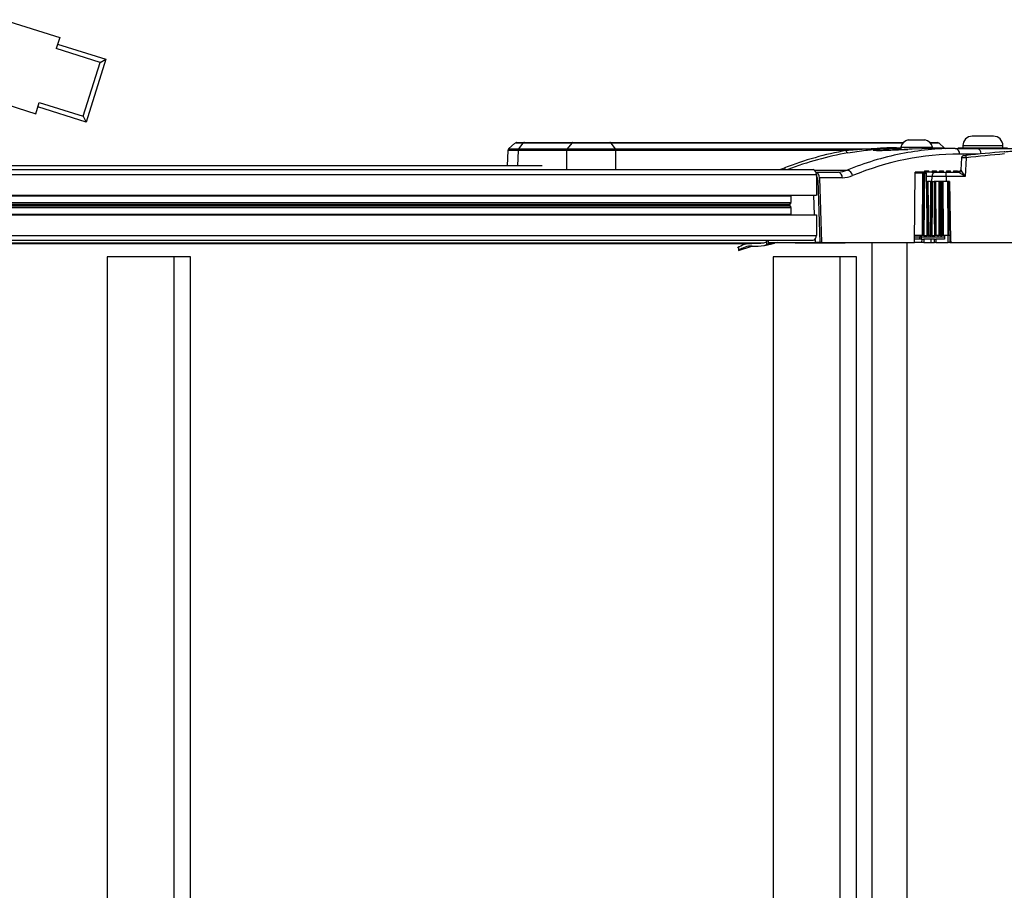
# Model space of a CAD drawing. Header units: millimetres. Extents: x 0 to 420, y 0 to 297.
# Tile 16 of 62: x 149 to 177, y 106 to 131. Entities that reach past the tile are written whole.
import ezdxf

# ---------------------------------------------------------------- set-up
doc = ezdxf.new("R2010")
doc.units = ezdxf.units.MM

msp = doc.modelspace()

# ---------------------------------------------------------------- linework, layer by layer
at = {"color": 7, "linetype": 'Continuous', "lineweight": 25}
for p, q in [((148.17712, 130.88344), (149.78777, 130.37741)), ((149.78777, 130.37741), (149.68657, 130.05528)), ((149.72705, 130.18413), (151.11222, 129.74896)), ((150.94288, 129.66058), (149.68657, 130.05528)), ((150.4571, 128.11435), (150.94288, 129.66058)), ((151.11222, 129.74896), (150.54547, 127.94502)), ((150.94288, 129.66058), (151.11222, 129.74896)), ((147.48892, 128.69294), (149.09958, 128.18692)), ((149.09958, 128.18692), (149.20079, 128.50905)), ((149.20079, 128.50905), (150.4571, 128.11435)), ((150.54547, 127.94502), (149.1603, 128.3802)), ((150.4571, 128.11435), (150.54547, 127.94502)), ((162.83891, 127.34304), (162.65956, 127.1781)), ((162.95115, 127.17649), (163.07646, 127.34174)), ((164.46689, 127.34174), (163.07646, 127.34174)), ((163.10903, 127.35989), (164.49949, 127.35989)), ((164.46689, 127.34174), (164.34159, 127.17649)), ((165.56221, 127.35989), (173.97302, 127.35989)), ((165.59335, 127.34174), (165.71307, 127.17649)), ((173.95622, 127.34174), (165.59335, 127.34174)), ((174.11968, 127.43417), (174.5924, 127.43417)), ((174.73906, 127.35989), (174.9546, 127.35989)), ((175.00066, 127.34174), (174.75586, 127.34174)), ((175.1428, 127.2092), (175.00066, 127.34174)), ((176.56029, 127.54275), (175.95251, 127.54275)), ((162.63889, 127.1327), (162.61743, 126.68869)), ((162.93534, 127.12947), (162.91403, 126.68869)), ((162.93577, 127.12946), (162.93534, 127.12947)), ((164.32654, 127.12946), (162.93577, 127.12946)), ((162.95115, 127.17649), (164.34159, 127.17649)), ((164.32652, 126.58328), (164.32709, 127.12947)), ((164.32709, 127.12947), (164.32654, 127.12946)), ((165.71307, 127.17649), (173.05009, 127.17649)), ((165.72686, 127.12947), (165.72629, 126.58328)), ((172.33786, 127.12946), (165.72755, 127.12946)), ((173.29931, 127.17202), (173.84894, 127.19106)), ((173.29986, 127.12727), (173.29931, 127.17202)), ((173.7791, 127.2092), (173.9002, 127.2092)), ((173.78202, 127.16405), (173.78202, 127.14398)), ((173.78202, 127.16405), (174.10256, 127.16405)), ((173.84894, 127.19106), (173.81021, 127.19106)), ((173.9002, 127.19106), (173.84894, 127.19106)), ((173.84927, 127.16405), (173.84894, 127.19106)), ((173.9002, 127.23158), (173.9002, 127.16405)), ((173.9002, 127.23158), (174.81187, 127.23158)), ((174.77593, 127.19106), (174.22615, 127.17207)), ((175.46749, 127.19106), (174.77593, 127.19106)), ((174.81187, 127.19106), (174.81187, 127.23158)), ((174.81187, 127.2092), (175.1428, 127.2092)), ((175.46749, 127.19106), (176.08827, 127.19106)), ((175.54733, 127.20457), (175.54733, 127.19106)), ((175.54733, 127.20457), (176.96548, 127.20457)), ((175.68239, 127.2721), (175.68239, 127.20457)), ((175.68239, 127.2721), (176.83042, 127.2721)), ((176.08827, 127.19106), (177.49634, 127.19106)), ((176.83042, 127.20457), (176.83042, 127.2721)), ((176.12311, 127.02812), (175.5868, 127.02812)), ((175.64239, 126.92093), (175.62734, 126.5803)), ((175.77771, 126.92614), (175.75371, 126.38304)), ((175.78751, 126.99389), (175.77118, 126.99218)), ((109.31034, 126.58328), (171.3875, 126.58328)), ((163.62033, 126.68869), (111.16627, 126.68869)), ((171.43077, 126.56862), (172.36774, 126.56862)), ((171.4702, 126.51575), (172.1046, 126.51575)), ((174.29877, 124.48982), (174.31129, 126.51575)), ((174.58263, 126.51575), (174.31129, 126.51575)), ((174.58677, 126.54951), (174.58263, 126.51575)), ((174.58263, 126.51575), (174.64275, 126.51575)), ((174.58677, 126.54951), (174.70823, 126.54951)), ((174.63908, 126.51575), (174.63401, 126.54951)), ((174.7133, 126.51575), (174.63908, 126.51575)), ((174.7133, 126.51575), (174.70823, 126.54951)), ((174.80073, 126.51575), (174.7133, 126.51575)), ((174.7947, 126.51575), (174.90052, 126.51575)), ((174.80473, 126.54951), (174.80073, 126.51575)), ((174.80473, 126.54951), (174.92358, 126.54951)), ((174.84617, 126.51575), (174.84115, 126.54951)), ((174.9286, 126.51575), (174.90052, 126.51575)), ((174.9286, 126.51575), (174.92358, 126.54951)), ((175.01006, 126.51575), (174.9286, 126.51575)), ((175.01392, 126.54951), (175.01006, 126.51575)), ((175.01392, 126.54951), (175.13059, 126.54951)), ((175.04526, 126.51575), (175.04028, 126.54951)), ((175.13558, 126.51575), (175.13059, 126.54951)), ((175.20533, 126.38304), (175.20533, 126.51575)), ((175.20533, 126.51575), (175.5599, 126.51575)), ((175.21596, 126.54951), (175.21221, 126.51575)), ((175.21596, 126.54951), (175.33083, 126.54951)), ((175.23786, 126.51575), (175.23289, 126.54951)), ((175.23705, 126.52127), (175.23427, 126.51575)), ((175.3358, 126.51575), (175.33083, 126.54951)), ((175.41224, 126.54951), (175.40859, 126.51575)), ((175.41151, 126.54276), (175.61392, 126.54276)), ((175.41224, 126.54951), (175.52568, 126.54951)), ((175.42132, 126.54276), (175.42033, 126.54951)), ((175.52667, 126.54276), (175.52568, 126.54951)), ((175.60404, 126.54951), (175.60333, 126.54276)), ((175.60478, 126.54276), (175.60393, 126.54851)), ((175.60404, 126.54951), (175.61838, 126.54951)), ((109.40584, 126.44822), (171.483, 126.44822)), ((171.483, 126.44822), (171.483, 125.85057)), ((171.5249, 126.28528), (171.483, 126.28528)), ((171.5249, 126.28528), (171.58031, 124.48982)), ((171.5706, 126.35281), (171.62809, 124.48982)), ((172.22391, 126.35281), (171.5706, 126.35281)), ((174.53696, 126.48198), (174.31108, 126.48198)), ((174.52592, 124.69241), (174.53696, 126.48198)), ((174.53696, 126.48198), (174.56387, 126.48198)), ((174.55282, 124.69241), (174.56387, 126.48198)), ((174.56387, 126.48198), (174.58001, 126.48198)), ((174.58001, 126.48198), (174.56897, 124.69241)), ((174.58001, 126.48198), (174.63139, 126.48198)), ((174.63139, 126.48198), (174.63192, 126.24562)), ((174.79892, 126.38304), (174.63161, 126.38304)), ((174.64812, 126.24562), (174.63192, 126.24562)), ((174.66472, 124.69241), (174.64812, 126.24562)), ((174.66086, 126.24562), (174.64812, 126.24562)), ((174.66086, 126.24562), (174.67746, 124.69241)), ((174.66086, 126.24562), (174.68208, 126.24562)), ((174.68208, 126.24562), (174.69868, 124.69241)), ((174.76381, 126.24562), (174.68208, 126.24562)), ((174.79766, 126.24562), (174.79892, 126.38304)), ((174.8068, 126.24562), (174.86555, 126.24562)), ((174.87852, 126.24562), (174.90076, 126.24562)), ((174.90076, 126.24562), (174.91123, 124.69241)), ((175.00859, 126.24562), (174.90076, 126.24562)), ((175.00375, 124.69241), (175.00859, 126.24562)), ((175.05555, 126.24562), (175.07576, 126.24562)), ((175.11348, 126.24562), (175.12268, 124.69241)), ((175.20533, 126.38304), (175.20424, 126.24562)), ((175.29653, 126.24562), (175.20424, 126.24562)), ((175.75371, 126.38304), (175.20533, 126.38304)), ((175.26439, 124.69241), (175.25118, 126.24562)), ((175.26925, 126.24562), (175.28245, 124.69241)), ((175.28776, 124.69241), (175.27467, 126.24562)), ((175.29653, 126.24562), (175.32602, 124.55617)), ((109.33771, 125.83369), (170.7524, 125.83369)), ((109.33888, 125.64483), (170.7524, 125.64483)), ((109.40584, 125.85057), (171.483, 125.85057)), ((170.7529, 125.85057), (170.7524, 125.83369)), ((170.7524, 125.83369), (170.7524, 125.64483)), ((171.40531, 125.85057), (171.4226, 125.29006)), ((109.33895, 125.6329), (170.74891, 125.6329)), ((109.33926, 125.58224), (170.71314, 125.58224)), ((109.33941, 125.55838), (170.71314, 125.55838)), ((109.33972, 125.50773), (170.74891, 125.50773)), ((109.3398, 125.4958), (170.7524, 125.4958)), ((170.74891, 125.6329), (170.71314, 125.58224)), ((170.71314, 125.55838), (170.74891, 125.50773)), ((170.7524, 125.4958), (170.7524, 125.30694)), ((109.34096, 125.30694), (170.7524, 125.30694)), ((109.40584, 125.29006), (171.483, 125.29006)), ((170.7524, 125.30694), (170.7529, 125.29006)), ((171.483, 125.29006), (171.483, 124.69241)), ((109.34559, 124.55735), (171.3875, 124.55735)), ((109.40584, 124.69241), (171.483, 124.69241)), ((170.06253, 124.44827), (170.06253, 124.53267)), ((170.10077, 124.55735), (170.10285, 124.48982)), ((171.4444, 124.58394), (171.4473, 124.48982)), ((174.45356, 124.59111), (174.29939, 124.59111)), ((174.29981, 124.65864), (174.45224, 124.65864)), ((174.52592, 124.69241), (174.30002, 124.69241)), ((174.45219, 124.69241), (174.45224, 124.65864)), ((174.45224, 124.65864), (174.45224, 124.65864)), ((174.45356, 124.59111), (174.45224, 124.65864)), ((174.48763, 124.69241), (174.48799, 124.65864)), ((174.48799, 124.65864), (174.70996, 124.65864)), ((174.4897, 124.59111), (174.54806, 124.59111)), ((174.51172, 124.48982), (174.51525, 124.59111)), ((174.55282, 124.69241), (174.52592, 124.69241)), ((174.54806, 124.59111), (174.56774, 124.59111)), ((174.56897, 124.69241), (174.55282, 124.69241)), ((174.56774, 124.59111), (174.56421, 124.48982)), ((174.76795, 124.59111), (174.56774, 124.59111)), ((174.56897, 124.69241), (174.66472, 124.69241)), ((174.67746, 124.69241), (174.66472, 124.69241)), ((174.69868, 124.69241), (174.67746, 124.69241)), ((174.75419, 124.69241), (174.69868, 124.69241)), ((174.70996, 124.65864), (175.06528, 124.65864)), ((174.76795, 124.59111), (174.76749, 124.48982)), ((174.87123, 124.59111), (174.76795, 124.59111)), ((174.7973, 124.69241), (174.87604, 124.69241)), ((174.91123, 124.69241), (174.88905, 124.69241)), ((175.15646, 124.59111), (174.9105, 124.59111)), ((175.00375, 124.69241), (174.91123, 124.69241)), ((175.03373, 124.69241), (175.00375, 124.69241)), ((175.05027, 124.69241), (175.08499, 124.69241)), ((175.06528, 124.65864), (175.15501, 124.65864)), ((175.12268, 124.69241), (175.09893, 124.69241)), ((175.26439, 124.69241), (175.12268, 124.69241)), ((175.28245, 124.69241), (175.26439, 124.69241)), ((175.26664, 124.48982), (175.26516, 124.69241)), ((175.28776, 124.69241), (175.28245, 124.69241)), ((175.32364, 124.69241), (175.28776, 124.69241)), ((175.30904, 124.69241), (175.31026, 124.48982)), ((107.55467, 124.47005), (169.63183, 124.47005)), ((107.89697, 124.48162), (169.97413, 124.48162)), ((169.25364, 124.35964), (169.25421, 124.26697)), ((169.25421, 124.26697), (169.62759, 124.38741)), ((170.00828, 124.41257), (170.283, 124.47894)), ((170.04962, 124.43781), (170.06253, 124.44827)), ((170.06253, 124.44827), (170.22967, 124.47758)), ((170.10285, 124.48982), (171.4473, 124.48982)), ((170.22967, 124.47758), (170.29808, 124.48982)), ((170.22967, 124.47758), (170.22967, 124.48982)), ((170.87365, 124.48982), (170.87365, 124.47631)), ((170.94998, 124.47631), (170.87365, 124.47631)), ((170.94998, 124.47631), (170.94998, 124.48982)), ((171.62515, 124.47631), (170.94998, 124.47631)), ((171.58031, 124.48982), (171.4473, 124.48982)), ((171.62809, 124.48982), (171.58031, 124.48982)), ((171.62515, 124.47631), (171.62515, 124.48982)), ((171.68389, 124.47631), (171.62515, 124.47631)), ((171.62809, 124.48982), (174.29877, 124.48982)), ((171.68389, 124.47631), (171.68389, 124.48982)), ((172.28507, 124.47631), (171.68389, 124.47631)), ((172.28507, 124.47631), (172.28507, 124.48982)), ((172.30485, 124.47631), (172.28507, 124.47631)), ((172.30485, 124.47631), (172.30485, 124.48982)), ((173.07262, 124.48982), (173.07262, 87.34774)), ((174.0754, 124.48982), (174.0754, 87.34774)), ((174.51172, 124.48982), (174.29877, 124.48982)), ((174.56421, 124.48982), (174.51172, 124.48982)), ((174.56421, 124.48982), (174.76749, 124.48982)), ((174.76749, 124.48982), (174.87024, 124.48982)), ((174.90941, 124.48982), (175.26664, 124.48982)), ((175.31026, 124.48982), (175.36507, 124.48982)), ((175.39354, 124.48982), (179.27774, 124.48982)), ((151.14423, 124.08463), (151.14423, 87.75293)), ((153.0543, 124.08463), (151.14423, 124.08463)), ((153.0543, 124.08463), (153.0543, 87.75293)), ((153.53181, 124.08463), (153.0543, 124.08463)), ((153.53181, 87.75293), (153.53181, 124.08463)), ((172.15496, 124.08463), (170.24489, 124.08463)), ((170.24489, 124.08463), (170.24489, 87.75293)), ((172.63248, 124.08463), (172.15496, 124.08463)), ((172.15496, 124.08463), (172.15496, 87.75293)), ((172.63248, 87.75293), (172.63248, 124.08463))]:
    msp.add_line(p, q, dxfattribs=at)
at = {"color": 7, "linetype": 'Continuous', "lineweight": 25, "flags": 128}
for points in [[(174.75419, 124.69241), (174.75461, 124.75994), (174.75629, 125.03004), (174.76297, 126.11045), (174.76381, 126.24562)], [(174.7811, 124.69241), (174.78152, 124.75994), (174.78319, 125.03004), (174.78989, 126.11045), (174.79072, 126.24562)], [(174.8068, 126.24562), (174.80614, 126.13855), (174.80352, 125.71027), (174.7973, 124.69241)], [(174.87604, 124.69241), (174.87531, 124.79947), (174.87242, 125.22768), (174.86555, 126.24562)], [(174.87852, 126.24562), (174.87898, 126.1781), (174.88081, 125.90799), (174.88813, 124.82754), (174.88905, 124.69241)], [(175.03373, 124.69241), (175.03395, 124.75994), (175.03485, 125.03005), (175.03844, 126.11049), (175.03888, 126.24562)], [(175.05555, 126.24562), (175.05518, 126.13841), (175.05373, 125.70955), (175.05027, 124.69241)], [(175.08499, 124.69241), (175.08435, 124.79947), (175.08181, 125.22768), (175.07576, 126.24562)], [(175.08967, 126.24562), (175.09007, 126.1781), (175.09168, 125.90799), (175.09813, 124.82754), (175.09893, 124.69241)], [(174.48799, 124.65864), (174.48883, 124.62552), (174.4897, 124.59111)], [(174.87024, 124.48982), (174.87073, 124.54066), (174.87123, 124.59111)], [(174.9105, 124.59111), (174.90995, 124.54066), (174.90941, 124.48982)]]:
    msp.add_lwpolyline(points, dxfattribs=at)
at = {"color": 7, "linetype": 'Continuous', "lineweight": 25}
for centre, radius, start, end in [((162.88356, 127.29236), 0.06753, 89.999718, 125.149531), ((174.16261, 127.16748), 0.27012, 99.145332, 166.273448), ((174.54946, 127.16748), 0.27012, 13.726552, 80.854668), ((174.9546, 127.29236), 0.06753, 47, 90), ((175.95251, 127.27262), 0.27012, 90, 180.112022), ((176.56029, 127.27262), 0.27012, 359.887978, 90), ((163.01748, 127.12866), 0.08215, 144.387513, 179.438496), ((164.40867, 127.12942), 0.08158, 144.756966, 179.969857), ((165.64271, 127.12962), 0.08415, 359.896619, 33.856146), ((172.40357, 127.129), 0.06571, 179.595063, 257.605889), ((173.08616, 127.20353), 0.04508, 216.848199, 267.583477), ((173.81228, 127.23036), 0.03935, 212.521584, 266.988807), ((175.18885, 127.25859), 0.06753, 227, 270), ((175.43904, 127.04508), 0.14873, 353.453528, 78.971924), ((182.80881, 59.82884), 67.53105, 95.0434918, 95.9822676), ((176.06082, 127.04687), 0.14678, 355.924171, 79.220984), ((176.87279, 127.06008), 0.03835, 33.806749, 91.144699), ((175.70985, 126.91782), 0.06753, 96.034541, 177.262186), ((166.76084, 125.99774), 9.06455, 5.8786, 6.298047), ((182.80881, 59.83002), 67.46351, 95.0434918, 95.9822676), ((170.66005, 126.65186), 0.09501, 192.586429, 226.202704), ((171.36362, 126.4651), 0.12057, 351.950533, 78.578246), ((172.07615, 126.36977), 0.14873, 353.453528, 78.971924), ((172.3371, 126.38633), 0.18485, 8.07547, 80.460245), ((174.91954, 126.39594), 0.12131, 99.01953, 186.102825), ((175.08734, 126.61705), 0.1013, 223.358026, 244.549688), ((175.5599, 126.58327), 0.06753, 270.003756, 357.457697), ((170.73151, 125.64447), 0.02089, 326.382202, 0.998035), ((170.73147, 125.57031), 0.02188, 146.953318, 213.046682), ((170.73151, 125.49616), 0.02089, 359.001965, 33.617798), ((169.95644, 124.61677), 0.1363, 277.457615, 334.154174), ((171.36362, 124.67553), 0.12057, 281.421754, 8.049467), ((175.39354, 124.55735), 0.06753, 181, 270), ((169.64068, 123.73403), 0.73607, 90.688615, 124.961159), ((169.63175, 129.54006), 5.07001, 270.000875, 273.872096), ((170.36432, 124.15216), 0.33766, 90.000007, 103.155937)]:
    msp.add_arc(centre, radius, start, end, dxfattribs=at)
for centre, major_axis, ratio, start_param, end_param in [((174.21131, 111.28876), (-0.86457, 15.95476), 0.73699265, 0.08617889, 0.24081668), ((174.2569, 111.29111), (-0.86491, 15.88716), 0.7371148, 0.08598649, 0.23727742), ((185.89844, 111.24172), (15.83173, -14.6229), 0.4050948, 2.72827386, 2.7922903), ((185.92955, 111.29111), (15.81234, -14.56128), 0.40384386, 2.72830883, 2.79232527), ((175.85594, 111.29111), (-0.7755, 15.89051), 0.70626472, 6.24873116, 6.38810828), ((175.85594, 111.29111), (-0.7755, 15.89051), 0.70626472, 0.10492298, 0.24627798), ((175.97524, 111.29701), (-0.77547, 15.72158), 0.70624659, 6.24836348, 6.52909561), ((170.27451, 127.86401), (-0.06947, 1.28207), 0.73699265, 3.16229697, 3.38240933), ((171.45133, 126.34692), (-0.00208, 0.16882), 0.70705294, 4.73857025, 6.09808865), ((172.06708, 127.86637), (-0.07487, 1.34959), 0.7060188, 3.1024475, 3.38317963), ((171.86112, 121.39701), (4.21578, 28.2609), 0.09210066, 4.90823936, 4.9086615), ((175.75371, 126.38069), (0.19384, -0.13505), 0.00818663, 1.57650018, 3.12984321), ((175.75371, 126.38069), (-0.12637, 0.19959), 0.00533772, 4.72081943, 6.27416247), ((171.40563, 126.27939), (-0.00208, 0.16882), 0.70705294, 4.73857025, 5.56067432), ((172.18639, 127.87226), (-0.0749, 1.51853), 0.70624659, 3.10677082, 3.38750295), ((175.05542, 108.941), (-0.21689, 20.31147), 0.01380771, 0.68315219, 0.68578099), ((174.97283, 108.93864), (-0.13425, 20.31147), 0.00854823, 0.6830593, 0.68568869), ((174.97283, 108.93864), (-0.13425, 20.31147), 0.00854823, 5.59738362, 5.60001301), ((175.05542, 108.941), (-0.21689, 20.31147), 0.01380771, 5.59710943, 5.59973824), ((169.61956, 123.01443), (-0.01953, 1.37492), 0.6249323, 6.23838366, 6.699518), ((169.6581, 135.62189), (-0.0836, 11.23594), 0.37602444, 3.11717709, 3.19954165), ((169.97923, 124.61971), (0.01849, 0.21406), 0.68942192, 3.31347898, 3.75920086)]:
    msp.add_ellipse(centre, major_axis=major_axis, ratio=ratio, start_param=start_param, end_param=end_param, dxfattribs=at)
for points, knots in [([(163.07646, 127.34174), (163.07646, 127.34174), (163.04414, 127.34179), (162.98508, 127.34187), (162.91438, 127.34197), (162.86753, 127.34203), (162.83701, 127.34207), (162.8449, 127.34205), (162.84803, 127.34205)], [0, 0, 0, 0, 0.00000634, 0.21472271, 0.42944023, 0.64418883, 0.85893816, 1, 1, 1, 1]), ([(162.89315, 127.35989), (162.89055, 127.35989), (162.88, 127.35989), (162.94704, 127.35989), (163.05503, 127.35989), (163.10903, 127.35989)], [0, 0, 0, 0, 0.14040234, 0.57022754, 1, 1, 1, 1]), ([(165.59335, 127.34174), (165.59335, 127.34174), (165.56012, 127.34179), (165.48741, 127.34187), (165.36641, 127.34196), (165.23502, 127.34203), (165.05394, 127.34207), (164.82203, 127.34205), (164.60901, 127.34192), (164.50129, 127.34179), (164.46689, 127.34174), (164.46689, 127.34174)], [0, 0, 0, 0, 0.00000327, 0.10897537, 0.22109863, 0.33008382, 0.44222679, 0.66233606, 0.88240249, 0.99999673, 1, 1, 1, 1]), ([(164.49949, 127.35989), (164.53368, 127.35989), (164.63186, 127.35989), (164.83527, 127.35989), (165.09502, 127.35989), (165.3541, 127.35989), (165.49284, 127.35989), (165.56221, 127.35989)], [0, 0, 0, 0, 0.11776502, 0.33818049, 0.55865594, 0.77935876, 1, 1, 1, 1]), ([(162.93534, 127.12947), (162.92216, 127.12961), (162.86947, 127.13019), (162.79006, 127.13106), (162.70797, 127.13195), (162.65705, 127.13248), (162.63502, 127.1327), (162.63999, 127.13263), (162.64052, 127.13262)], [0, 0, 0, 0, 0.0716356, 0.28654514, 0.50145412, 0.73686523, 0.97227601, 1, 1, 1, 1]), ([(162.66193, 127.17933), (162.65863, 127.17638), (162.64959, 127.16833), (162.64104, 127.15178), (162.64019, 127.1384), (162.63983, 127.1327)], [0, 0, 0, 0, 0.24863264, 0.68004941, 1, 1, 1, 1]), ([(162.66218, 127.17907), (162.66169, 127.17908), (162.65685, 127.17914), (162.67841, 127.17896), (162.72821, 127.17853), (162.80854, 127.1778), (162.88624, 127.17709), (162.9378, 127.17662), (162.9507, 127.1765)], [0, 0, 0, 0, 0.02697467, 0.2625518, 0.49812928, 0.71321127, 0.92829384, 1, 1, 1, 1]), ([(162.95115, 127.17649), (162.94763, 127.17091), (162.94185, 127.16174), (162.93704, 127.14511), (162.93621, 127.13491), (162.93577, 127.12946)], [0, 0, 0, 0, 0.41960496, 0.68991306, 1, 1, 1, 1]), ([(162.9507, 127.1765), (162.95085, 127.1765), (162.951, 127.1765), (162.95115, 127.17649), (162.95115, 127.17649)], [0, 0, 0, 0, 0.99372571, 1, 1, 1, 1]), ([(165.72686, 127.12947), (165.71266, 127.12961), (165.65645, 127.13019), (165.54608, 127.13106), (165.38667, 127.13194), (165.20934, 127.13251), (165.02807, 127.1327), (164.8512, 127.13253), (164.68691, 127.13205), (164.53157, 127.13125), (164.41255, 127.13036), (164.34888, 127.12969), (164.32709, 127.12947)], [0, 0, 0, 0, 0.03683449, 0.145765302, 0.257854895, 0.376829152, 0.499965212, 0.608824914, 0.720840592, 0.829705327, 0.941723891, 1, 1, 1, 1]), ([(164.34159, 127.17649), (164.34159, 127.17649), (164.34174, 127.1765), (164.34189, 127.1765), (164.34204, 127.1765)], [0, 0, 0, 0, 0.00627429, 1, 1, 1, 1]), ([(164.34204, 127.1765), (164.36339, 127.17668), (164.4246, 127.17721), (164.5409, 127.17795), (164.69144, 127.1786), (164.85364, 127.179), (165.02472, 127.17914), (165.2037, 127.17898), (165.37601, 127.17853), (165.53412, 127.17781), (165.64243, 127.1771), (165.69868, 127.17662), (165.7126, 127.1765)], [0, 0, 0, 0, 0.05828549, 0.16715566, 0.27917508, 0.38802937, 0.50003474, 0.61900413, 0.74212958, 0.85106587, 0.96315761, 1, 1, 1, 1]), ([(165.7126, 127.1765), (165.71275, 127.1765), (165.71291, 127.1765), (165.71307, 127.17649), (165.71307, 127.17649)], [0, 0, 0, 0, 0.99372571, 1, 1, 1, 1]), ([(165.72755, 127.12946), (165.72747, 127.12946), (165.72724, 127.12946), (165.72701, 127.12947), (165.72686, 127.12947)], [0, 0, 0, 0, 0.34128569, 1, 1, 1, 1]), ([(173.05009, 127.17649), (172.98607, 127.17343), (172.75133, 127.16217), (172.51196, 127.14323), (172.33786, 127.12946)], [0, 0, 0, 0, 0.27271875, 1, 1, 1, 1]), ([(172.38946, 127.06482), (172.56074, 127.09225), (172.79618, 127.12994), (173.02256, 127.15238), (173.08426, 127.15849)], [0, 0, 0, 0, 0.72747619, 1, 1, 1, 1]), ([(174.22615, 127.17207), (174.1689, 127.16816), (174.05443, 127.16034), (173.83595, 127.14648), (173.61294, 127.13444), (173.40592, 127.12688), (173.23984, 127.12584), (173.13277, 127.13153), (173.09632, 127.14247), (173.13516, 127.15594), (173.21854, 127.16606), (173.28396, 127.17089), (173.29931, 127.17202)], [0, 0, 0, 0, 0.107578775, 0.215094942, 0.32280138, 0.430403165, 0.537694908, 0.644670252, 0.75189073, 0.859350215, 0.967010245, 1, 1, 1, 1]), ([(176.87202, 127.09842), (177.01725, 127.11096), (177.2981, 127.13519), (177.67127, 127.16444), (178.00652, 127.18918), (178.30111, 127.20946), (178.55352, 127.22582), (178.71825, 127.23593), (178.79817, 127.24068), (178.81923, 127.24194)], [0, 0, 0, 0, 0.16655546, 0.32208, 0.47760406, 0.63834915, 0.79173684, 0.94512434, 1, 1, 1, 1]), ([(175.77771, 126.92614), (175.76239, 126.92566), (175.73171, 126.92469), (175.6908, 126.92323), (175.66057, 126.92199), (175.64379, 126.92114), (175.64404, 126.92093), (175.64414, 126.92085)], [0, 0, 0, 0, 0.216721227, 0.433966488, 0.650413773, 0.86492292, 1, 1, 1, 1]), ([(175.70362, 126.98507), (175.70357, 126.98506), (175.70343, 126.98505), (175.71188, 126.98594), (175.72707, 126.98754), (175.7476, 126.98971), (175.76298, 126.99132), (175.77068, 126.99213)], [0, 0, 0, 0, 0.13566344, 0.34916438, 0.5651268, 0.78256647, 1, 1, 1, 1]), ([(174.90052, 126.51575), (174.93388, 126.51575), (175.00059, 126.51575), (175.11238, 126.51575), (175.1815, 126.51575), (175.20533, 126.51575)], [0, 0, 0, 0, 0.39584091, 0.79168243, 1, 1, 1, 1]), ([(174.76381, 126.24562), (174.76757, 126.24562), (174.77508, 126.24562), (174.78441, 126.24562), (174.78921, 126.24562), (174.79072, 126.24562)], [0, 0, 0, 0, 0.40606764, 0.81213604, 1, 1, 1, 1]), ([(174.79072, 126.24562), (174.79276, 126.24562), (174.79684, 126.24562), (174.80258, 126.24562), (174.8058, 126.24562), (174.8068, 126.24562)], [0, 0, 0, 0, 0.40793444, 0.81586846, 1, 1, 1, 1]), ([(175.20533, 126.38304), (175.17355, 126.3831), (175.0814, 126.38326), (174.93234, 126.38332), (174.84339, 126.38314), (174.79892, 126.38304)], [0, 0, 0, 0, 0.20831659, 0.60415953, 1, 1, 1, 1]), ([(175.20424, 126.24562), (175.14398, 126.24562), (175.02345, 126.24562), (174.90796, 126.24562), (174.86222, 126.24562), (174.85995, 126.24562)], [0, 0, 0, 0, 0.48725297, 0.97450669, 1, 1, 1, 1]), ([(174.86555, 126.24562), (174.86771, 126.24562), (174.87204, 126.24562), (174.87624, 126.24562), (174.87799, 126.24562), (174.87852, 126.24562)], [0, 0, 0, 0, 0.41106253, 0.82212533, 1, 1, 1, 1]), ([(174.45224, 124.65864), (174.4587, 124.65864), (174.47162, 124.65864), (174.48254, 124.65864), (174.48799, 124.65864)], [0, 0, 0, 0, 0.49976065, 1, 1, 1, 1]), ([(174.4897, 124.59111), (174.48419, 124.59111), (174.47316, 124.59111), (174.4601, 124.59111), (174.45356, 124.59111)], [0, 0, 0, 0, 0.49984646, 1, 1, 1, 1]), ([(174.7811, 124.69241), (174.78018, 124.69241), (174.77602, 124.69241), (174.76758, 124.69241), (174.75918, 124.69241), (174.75485, 124.69241), (174.75419, 124.69241)], [0, 0, 0, 0, 0.1150079, 0.52108658, 0.92716784, 1, 1, 1, 1]), ([(174.7973, 124.69241), (174.79505, 124.69241), (174.79054, 124.69241), (174.78492, 124.69241), (174.78203, 124.69241), (174.7811, 124.69241)], [0, 0, 0, 0, 0.4048005, 0.80960177, 1, 1, 1, 1]), ([(174.87123, 124.59111), (174.87887, 124.59111), (174.89417, 124.59111), (174.90505, 124.59111), (174.9105, 124.59111)], [0, 0, 0, 0, 0.49999967, 1, 1, 1, 1]), ([(174.88905, 124.69241), (174.88771, 124.69241), (174.88504, 124.69241), (174.88012, 124.69241), (174.87698, 124.69241), (174.87604, 124.69241)], [0, 0, 0, 0, 0.41083508, 0.82167019, 1, 1, 1, 1]), ([(175.05027, 124.69241), (175.04799, 124.69241), (175.04343, 124.69241), (175.03769, 124.69241), (175.03483, 124.69241), (175.03373, 124.69241)], [0, 0, 0, 0, 0.38103959, 0.76207941, 1, 1, 1, 1]), ([(175.09893, 124.69241), (175.09741, 124.69241), (175.09436, 124.69241), (175.08917, 124.69241), (175.08596, 124.69241), (175.08499, 124.69241)], [0, 0, 0, 0, 0.41083508, 0.82167019, 1, 1, 1, 1]), ([(175.15433, 124.69241), (175.15476, 124.66991), (175.15541, 124.63615), (175.15619, 124.60238), (175.15646, 124.59111)], [0, 0, 0, 0, 0.66627531, 1, 1, 1, 1]), ([(170.29261, 124.48232), (170.28538, 124.4808), (170.26295, 124.4761), (170.17223, 124.46149), (170.09382, 124.44635), (170.04962, 124.43781)], [0, 0, 0, 0, 0.17205343, 0.53334554, 1, 1, 1, 1]), ([(170.87365, 124.48969), (170.7466, 124.48951), (170.57231, 124.48925), (170.39803, 124.48836), (170.3508, 124.48811)], [0, 0, 0, 0, 0.72903103, 1, 1, 1, 1]), ([(174.90941, 124.48982), (174.90419, 124.48982), (174.89337, 124.48982), (174.87813, 124.48982), (174.87024, 124.48982)], [0, 0, 0, 0, 0.482043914, 1, 1, 1, 1]), ([(175.31026, 124.48982), (175.3026, 124.48982), (175.28669, 124.48982), (175.27348, 124.48982), (175.26664, 124.48982)], [0, 0, 0, 0, 0.482043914, 1, 1, 1, 1])]:
    msp.add_open_spline(points, degree=3, knots=knots, dxfattribs=at)
for points in [[(163.10903, 127.35989), (163.10604, 127.35966), (163.10006, 127.3592), (163.09144, 127.35551), (163.08334, 127.34989), (163.07875, 127.34446), (163.07646, 127.34174)], [(164.49949, 127.35989), (164.4965, 127.35966), (164.49052, 127.3592), (164.48188, 127.35551), (164.47379, 127.34989), (164.46919, 127.34446), (164.46689, 127.34174)], [(165.59335, 127.34174), (165.59116, 127.34446), (165.58677, 127.34989), (165.57903, 127.35551), (165.57078, 127.3592), (165.56506, 127.35966), (165.56221, 127.35989)], [(164.34159, 127.17649), (164.33943, 127.1733), (164.33512, 127.1669), (164.33052, 127.15527), (164.32737, 127.14269), (164.32682, 127.13387), (164.32654, 127.12946)], [(165.71307, 127.17649), (165.71514, 127.1733), (165.71928, 127.1669), (165.7237, 127.15527), (165.72673, 127.14269), (165.72728, 127.13387), (165.72755, 127.12946)]]:
    msp.add_open_spline(points, degree=3, dxfattribs=at)

doc.saveas('drawing.dxf')
